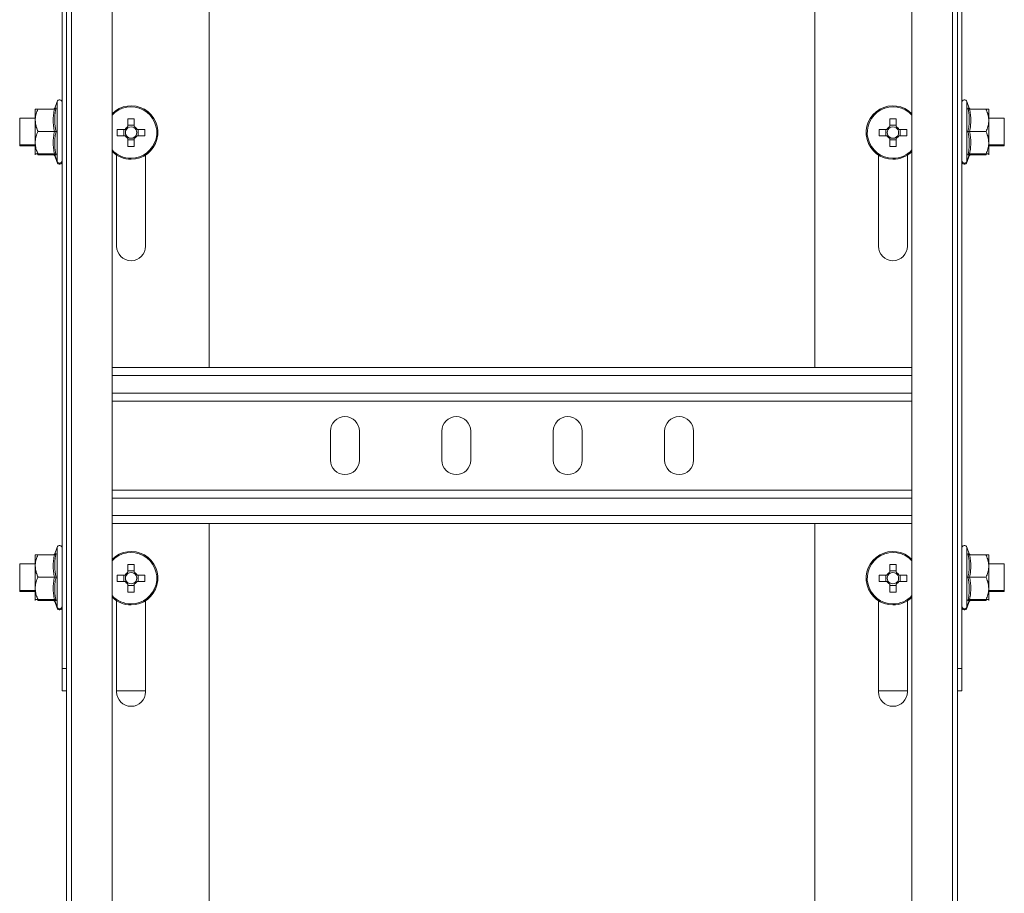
# Model space of a CAD drawing. Header units: millimetres. Extents: x -6 to 5206, y -8403 to -276.
# Tile 32 of 65: x 3601 to 3822, y -8011 to -7815. Entities that reach past the tile are written whole.
import ezdxf

# ---------------------------------------------------------------- set-up
doc = ezdxf.new("R2010")
doc.units = ezdxf.units.MM

msp = doc.modelspace()

# ---------------------------------------------------------------- linework, layer by layer
at = {"color": 7, "linetype": 'Continuous', "lineweight": 15}
for p, q in [((3610.31, -7960.23), (3610.31, -7670.23)), ((3812.31, -7670.23), (3812.31, -7960.23)), ((3611.31, -8349.81), (3611.31, -7802.73)), ((3612.43, -7802.73), (3612.43, -8349.73)), ((3621.53, -8349.73), (3621.53, -7802.73)), ((3643.31, -7892.73), (3643.31, -7802.73)), ((3779.31, -7892.73), (3779.31, -7802.73)), ((3801.08, -7802.73), (3801.08, -8349.73)), ((3810.18, -8349.73), (3810.18, -7802.73)), ((3811.31, -8349.81), (3811.31, -7802.73)), ((3609.21, -7833.01), (3608.67, -7834.49)), ((3813.95, -7834.49), (3813.41, -7833.01)), ((3604.31, -7834.73), (3604.31, -7837.23)), ((3608.59, -7834.73), (3604.91, -7834.73)), ((3608.68, -7834.5), (3608.68, -7834.5)), ((3813.93, -7834.5), (3813.93, -7834.5)), ((3814.02, -7834.73), (3817.71, -7834.73)), ((3818.31, -7834.73), (3818.31, -7837.23)), ((3604.31, -7836.73), (3600.81, -7836.73)), ((3600.81, -7836.73), (3600.81, -7840.88)), ((3604.31, -7837.23), (3604.31, -7842.23)), ((3625.1, -7836.89), (3625.1, -7838.65)), ((3626.52, -7838.36), (3625.1, -7838.36)), ((3626.52, -7838.65), (3626.52, -7836.89)), ((3796.1, -7836.89), (3796.1, -7838.65)), ((3797.52, -7838.36), (3796.1, -7838.36)), ((3797.52, -7838.65), (3797.52, -7836.89)), ((3821.81, -7836.73), (3818.31, -7836.73)), ((3818.31, -7842.23), (3818.31, -7837.23)), ((3821.81, -7842.73), (3821.81, -7836.73)), ((3600.81, -7840.88), (3600.81, -7842.73)), ((3608.59, -7839.73), (3604.91, -7839.73)), ((3624.47, -7839.27), (3622.71, -7839.27)), ((3622.71, -7840.69), (3624.47, -7840.69)), ((3624.18, -7839.27), (3624.18, -7840.69)), ((3624.74, -7839.27), (3624.72, -7839.27)), ((3626.52, -7838.92), (3626.52, -7838.9)), ((3626.89, -7839.27), (3626.87, -7839.27)), ((3628.9, -7839.27), (3627.14, -7839.27)), ((3627.14, -7840.69), (3628.9, -7840.69)), ((3627.43, -7840.69), (3627.43, -7839.27)), ((3795.47, -7839.27), (3793.71, -7839.27)), ((3793.71, -7840.69), (3795.47, -7840.69)), ((3795.18, -7839.27), (3795.18, -7840.69)), ((3795.74, -7839.27), (3795.72, -7839.27)), ((3797.52, -7838.92), (3797.52, -7838.9)), ((3797.89, -7839.27), (3797.87, -7839.27)), ((3799.9, -7839.27), (3798.14, -7839.27)), ((3798.14, -7840.69), (3799.9, -7840.69)), ((3798.43, -7840.69), (3798.43, -7839.27)), ((3814.02, -7839.73), (3817.71, -7839.73)), ((3600.81, -7842.73), (3604.31, -7842.73)), ((3600.81, -7842.73), (3600.81, -7842.98)), ((3600.81, -7842.98), (3604.31, -7842.98)), ((3604.31, -7844.73), (3604.31, -7842.23)), ((3625.1, -7841.32), (3625.1, -7843.08)), ((3625.1, -7841.61), (3626.52, -7841.61)), ((3626.52, -7843.08), (3626.52, -7841.32)), ((3796.1, -7841.32), (3796.1, -7843.08)), ((3796.1, -7841.61), (3797.52, -7841.61)), ((3797.52, -7843.08), (3797.52, -7841.32)), ((3818.31, -7844.73), (3818.31, -7842.23)), ((3818.31, -7842.73), (3821.81, -7842.73)), ((3818.31, -7842.98), (3821.81, -7842.98)), ((3821.81, -7842.98), (3821.81, -7842.73)), ((3604.31, -7844.98), (3604.31, -7844.73)), ((3608.59, -7844.73), (3604.91, -7844.73)), ((3608.59, -7844.98), (3604.91, -7844.98)), ((3608.59, -7844.98), (3608.67, -7845)), ((3608.67, -7844.98), (3609.21, -7846.46)), ((3608.67, -7845.23), (3609.21, -7846.71)), ((3608.68, -7844.97), (3608.68, -7844.97)), ((3622.56, -7845.03), (3622.56, -7865.48)), ((3629.06, -7865.48), (3629.06, -7845.03)), ((3793.56, -7865.48), (3793.56, -7845.03)), ((3800.06, -7845.03), (3800.06, -7865.48)), ((3813.41, -7846.46), (3813.95, -7844.98)), ((3813.41, -7846.71), (3813.95, -7845.23)), ((3813.93, -7844.97), (3813.93, -7844.97)), ((3813.94, -7845), (3814.02, -7844.98)), ((3814.02, -7844.73), (3817.71, -7844.73)), ((3814.02, -7844.98), (3817.71, -7844.98)), ((3817.71, -7844.98), (3817.79, -7844.79)), ((3818.31, -7844.98), (3818.31, -7844.73)), ((3801.08, -7892.73), (3621.53, -7892.73)), ((3801.08, -7900.23), (3621.53, -7900.23)), ((3670.56, -7906.98), (3670.56, -7913.48)), ((3677.06, -7913.48), (3677.06, -7906.98)), ((3695.56, -7906.98), (3695.56, -7913.48)), ((3702.06, -7913.48), (3702.06, -7906.98)), ((3720.56, -7906.98), (3720.56, -7913.48)), ((3727.06, -7913.48), (3727.06, -7906.98)), ((3745.56, -7906.98), (3745.56, -7913.48)), ((3752.06, -7913.48), (3752.06, -7906.98)), ((3801.08, -7920.23), (3621.53, -7920.23)), ((3801.08, -7927.73), (3621.53, -7927.73)), ((3643.31, -8187.73), (3643.31, -7927.73)), ((3779.31, -8187.73), (3779.31, -7927.73)), ((3609.21, -7933.01), (3608.67, -7934.49)), ((3813.95, -7934.49), (3813.41, -7933.01)), ((3604.31, -7934.73), (3604.31, -7937.23)), ((3608.59, -7934.73), (3604.91, -7934.73)), ((3608.68, -7934.5), (3608.68, -7934.5)), ((3813.93, -7934.5), (3813.93, -7934.5)), ((3814.02, -7934.73), (3817.71, -7934.73)), ((3818.31, -7934.73), (3818.31, -7937.23)), ((3604.31, -7936.73), (3600.81, -7936.73)), ((3600.81, -7936.73), (3600.81, -7940.88)), ((3604.31, -7937.23), (3604.31, -7942.23)), ((3625.1, -7936.89), (3625.1, -7938.65)), ((3626.52, -7938.65), (3626.52, -7936.89)), ((3796.1, -7936.89), (3796.1, -7938.65)), ((3797.52, -7938.65), (3797.52, -7936.89)), ((3821.81, -7936.73), (3818.31, -7936.73)), ((3818.31, -7942.23), (3818.31, -7937.23)), ((3821.81, -7942.73), (3821.81, -7936.73)), ((3608.59, -7939.73), (3604.91, -7939.73)), ((3624.47, -7939.27), (3622.71, -7939.27)), ((3624.18, -7939.27), (3624.18, -7940.69)), ((3624.74, -7939.27), (3624.72, -7939.27)), ((3626.52, -7938.36), (3625.1, -7938.36)), ((3626.52, -7938.92), (3626.52, -7938.9)), ((3626.89, -7939.27), (3626.87, -7939.27)), ((3628.9, -7939.27), (3627.14, -7939.27)), ((3627.43, -7940.69), (3627.43, -7939.27)), ((3795.47, -7939.27), (3793.71, -7939.27)), ((3795.18, -7939.27), (3795.18, -7940.69)), ((3795.74, -7939.27), (3795.72, -7939.27)), ((3797.52, -7938.36), (3796.1, -7938.36)), ((3797.52, -7938.92), (3797.52, -7938.9)), ((3797.89, -7939.27), (3797.87, -7939.27)), ((3799.9, -7939.27), (3798.14, -7939.27)), ((3798.43, -7940.69), (3798.43, -7939.27)), ((3814.02, -7939.73), (3817.71, -7939.73)), ((3600.81, -7940.88), (3600.81, -7942.73)), ((3600.81, -7942.73), (3604.31, -7942.73)), ((3600.81, -7942.73), (3600.81, -7942.98)), ((3604.31, -7944.73), (3604.31, -7942.23)), ((3622.71, -7940.69), (3624.47, -7940.69)), ((3625.1, -7941.32), (3625.1, -7943.08)), ((3625.1, -7941.61), (3626.52, -7941.61)), ((3626.52, -7943.08), (3626.52, -7941.32)), ((3627.14, -7940.69), (3628.9, -7940.69)), ((3793.71, -7940.69), (3795.47, -7940.69)), ((3796.1, -7941.32), (3796.1, -7943.08)), ((3796.1, -7941.61), (3797.52, -7941.61)), ((3797.52, -7943.08), (3797.52, -7941.32)), ((3798.14, -7940.69), (3799.9, -7940.69)), ((3818.31, -7944.73), (3818.31, -7942.23)), ((3818.31, -7942.73), (3821.81, -7942.73)), ((3821.81, -7942.98), (3821.81, -7942.73)), ((3600.81, -7942.98), (3604.31, -7942.98)), ((3604.31, -7944.98), (3604.31, -7944.73)), ((3608.59, -7944.73), (3604.91, -7944.73)), ((3814.02, -7944.73), (3817.71, -7944.73)), ((3817.71, -7944.98), (3817.79, -7944.79)), ((3818.31, -7942.98), (3821.81, -7942.98)), ((3818.31, -7944.98), (3818.31, -7944.73)), ((3608.59, -7944.98), (3604.91, -7944.98)), ((3608.59, -7944.98), (3608.67, -7945)), ((3608.67, -7944.98), (3609.21, -7946.46)), ((3608.67, -7945.23), (3609.21, -7946.71)), ((3608.68, -7944.97), (3608.68, -7944.97)), ((3622.56, -7945.03), (3622.56, -7965.48)), ((3629.06, -7965.48), (3629.06, -7945.03)), ((3793.56, -7965.48), (3793.56, -7945.03)), ((3800.06, -7945.03), (3800.06, -7965.48)), ((3813.41, -7946.46), (3813.95, -7944.98)), ((3813.41, -7946.71), (3813.95, -7945.23)), ((3813.93, -7944.97), (3813.93, -7944.97)), ((3813.94, -7945), (3814.02, -7944.98)), ((3814.02, -7944.98), (3817.71, -7944.98)), ((3610.31, -7960.23), (3611.31, -7960.23)), ((3610.31, -7965.23), (3610.31, -7960.23)), ((3811.31, -7960.23), (3812.31, -7960.23)), ((3812.31, -7960.23), (3812.31, -7965.23)), ((3611.31, -7965.23), (3610.31, -7965.23)), ((3629.06, -7965.23), (3622.56, -7965.23)), ((3793.56, -7965.23), (3800.06, -7965.23)), ((3812.31, -7965.23), (3811.31, -7965.23))]:
    msp.add_line(p, q, dxfattribs=at)
at = {"color": 8, "linetype": 'Continuous', "lineweight": 15}
for p, q in [((3609.21, -7846.46), (3609.21, -7833.01)), ((3813.41, -7833.01), (3813.41, -7846.46)), ((3814.06, -7844.73), (3814.02, -7844.98)), ((3609.21, -7846.71), (3609.21, -7846.46)), ((3813.41, -7846.46), (3813.41, -7846.71)), ((3801.08, -7894.53), (3621.53, -7894.53)), ((3801.08, -7898.43), (3621.53, -7898.43)), ((3801.08, -7922.03), (3621.53, -7922.03)), ((3801.08, -7925.93), (3621.53, -7925.93)), ((3609.21, -7946.46), (3609.21, -7933.01)), ((3813.41, -7933.01), (3813.41, -7946.46)), ((3814.06, -7944.73), (3814.02, -7944.98)), ((3609.21, -7946.71), (3609.21, -7946.46)), ((3813.41, -7946.46), (3813.41, -7946.71))]:
    msp.add_line(p, q, dxfattribs=at)
at = {"color": 7, "linetype": 'Continuous', "lineweight": 15}
for centre, radius, start, end in [((3609.74, -7833.2), 0.567, 0, 160), ((3625.81, -7839.98), 6, 270, 135.4387), ((3796.81, -7839.98), 6, 44.5613, 270), ((3812.87, -7833.2), 0.567, 20, 180), ((3608.33, -7834.37), 0.36, 277.177, 341.0898), ((3814.29, -7834.37), 0.36, 199.1032, 262.8542), ((3625.81, -7839.98), 1.51, 117.9589, 152.0411), ((3625.81, -7859.02), 22.14, 88.1626, 91.8374), ((3625.81, -7839.98), 1.28, 56.3257, 123.6743), ((3625.81, -7839.98), 1.51, 27.9589, 62.0411), ((3796.81, -7839.98), 1.51, 117.9589, 152.0411), ((3796.81, -7859.02), 22.14, 88.1626, 91.8374), ((3796.81, -7839.98), 1.28, 56.3257, 123.6743), ((3796.81, -7839.98), 1.51, 27.9589, 62.0411), ((3644.85, -7839.98), 22.14, 178.1626, 181.8374), ((3625.81, -7839.98), 1.51, 207.9589, 242.0411), ((3625.81, -7839.98), 1.28, 146.3257, 213.6743), ((3625.81, -7839.98), 1.28, 123.6743, 146.3257), ((3625.81, -7839.98), 1.28, 213.6743, 236.3257), ((3625.81, -7839.98), 1.28, 236.3257, 303.6743), ((3625.81, -7839.98), 1.28, 33.6743, 56.3257), ((3625.81, -7839.98), 1.51, 297.9589, 332.0411), ((3625.81, -7839.98), 1.28, 303.6743, 326.3257), ((3625.81, -7839.98), 1.28, 326.3257, 33.6743), ((3606.77, -7839.98), 22.14, 358.1626, 1.8374), ((3815.85, -7839.98), 22.14, 178.1626, 181.8374), ((3796.81, -7839.98), 1.51, 207.9589, 242.0411), ((3796.81, -7839.98), 1.28, 146.3257, 213.6743), ((3796.81, -7839.98), 1.28, 123.6743, 146.3257), ((3796.81, -7839.98), 1.28, 213.6743, 236.3257), ((3796.81, -7839.98), 1.28, 236.3257, 303.6743), ((3796.81, -7839.98), 1.28, 33.6743, 56.3257), ((3796.81, -7839.98), 1.51, 297.9589, 332.0411), ((3796.81, -7839.98), 1.28, 303.6743, 326.3257), ((3796.81, -7839.98), 1.28, 326.3257, 33.6743), ((3777.77, -7839.98), 22.14, 358.1626, 1.8374), ((3625.81, -7820.95), 22.14, 268.1626, 271.8374), ((3796.81, -7820.95), 22.14, 268.1626, 271.8374), ((3608.33, -7845.09), 0.36, 19.1032, 82.8542), ((3608.33, -7845.34), 0.36, 19.1032, 82.8542), ((3625.81, -7839.98), 6, 224.5613, 270), ((3796.81, -7839.98), 6, 270, 315.4387), ((3814.29, -7845.09), 0.36, 97.177, 161.0898), ((3814.29, -7845.34), 0.36, 97.177, 161.0898), ((3609.74, -7846.27), 0.567, 200, 0), ((3609.74, -7846.52), 0.567, 200, 0), ((3812.87, -7846.27), 0.567, 180, 340), ((3812.87, -7846.52), 0.567, 180, 340), ((3625.81, -7865.48), 3.25, 180, 0), ((3796.81, -7865.48), 3.25, 180, 0), ((3673.81, -7906.98), 3.25, 0, 180), ((3698.81, -7906.98), 3.25, 0, 180), ((3723.81, -7906.98), 3.25, 0, 180), ((3748.81, -7906.98), 3.25, 0, 180), ((3673.81, -7913.48), 3.25, 180, 0), ((3698.81, -7913.48), 3.25, 180, 0), ((3723.81, -7913.48), 3.25, 180, 0), ((3748.81, -7913.48), 3.25, 180, 0), ((3609.74, -7933.2), 0.567, 0, 160), ((3812.87, -7933.2), 0.567, 20, 180), ((3608.33, -7934.37), 0.36, 277.177, 341.0898), ((3625.81, -7939.98), 6, 270, 135.4387), ((3796.81, -7939.98), 6, 44.5613, 270), ((3814.29, -7934.37), 0.36, 199.1032, 262.8542), ((3625.81, -7959.02), 22.14, 88.1626, 91.8374), ((3796.81, -7959.02), 22.14, 88.1626, 91.8374), ((3644.85, -7939.98), 22.14, 178.1626, 181.8374), ((3625.81, -7939.98), 1.51, 117.9589, 152.0411), ((3625.81, -7939.98), 1.28, 146.3257, 213.6743), ((3625.81, -7939.98), 1.28, 123.6743, 146.3257), ((3625.81, -7939.98), 1.28, 56.3257, 123.6743), ((3625.81, -7939.98), 1.51, 27.9589, 62.0411), ((3625.81, -7939.98), 1.28, 33.6743, 56.3257), ((3625.81, -7939.98), 1.28, 326.3257, 33.6743), ((3606.77, -7939.98), 22.14, 358.1626, 1.8374), ((3815.85, -7939.98), 22.14, 178.1626, 181.8374), ((3796.81, -7939.98), 1.51, 117.9589, 152.0411), ((3796.81, -7939.98), 1.28, 146.3257, 213.6743), ((3796.81, -7939.98), 1.28, 123.6743, 146.3257), ((3796.81, -7939.98), 1.28, 56.3257, 123.6743), ((3796.81, -7939.98), 1.51, 27.9589, 62.0411), ((3796.81, -7939.98), 1.28, 33.6743, 56.3257), ((3796.81, -7939.98), 1.28, 326.3257, 33.6743), ((3777.77, -7939.98), 22.14, 358.1626, 1.8374), ((3625.81, -7939.98), 1.51, 207.9589, 242.0411), ((3625.81, -7939.98), 1.28, 213.6743, 236.3257), ((3625.81, -7939.98), 1.28, 236.3257, 303.6743), ((3625.81, -7939.98), 1.51, 297.9589, 332.0411), ((3625.81, -7939.98), 1.28, 303.6743, 326.3257), ((3796.81, -7939.98), 1.51, 207.9589, 242.0411), ((3796.81, -7939.98), 1.28, 213.6743, 236.3257), ((3796.81, -7939.98), 1.28, 236.3257, 303.6743), ((3796.81, -7939.98), 1.51, 297.9589, 332.0411), ((3796.81, -7939.98), 1.28, 303.6743, 326.3257), ((3608.33, -7945.09), 0.36, 19.1032, 82.8542), ((3625.81, -7939.98), 6, 224.5613, 270), ((3625.81, -7920.95), 22.14, 268.1626, 271.8374), ((3796.81, -7920.95), 22.14, 268.1626, 271.8374), ((3796.81, -7939.98), 6, 270, 315.4387), ((3814.29, -7945.09), 0.36, 97.177, 161.0898), ((3608.33, -7945.34), 0.36, 19.1032, 82.8542), ((3609.74, -7946.27), 0.567, 200, 360), ((3609.74, -7946.52), 0.567, 200, 0), ((3812.87, -7946.27), 0.567, 180, 340), ((3812.87, -7946.52), 0.567, 180, 340), ((3814.29, -7945.34), 0.36, 97.177, 161.0898), ((3625.81, -7965.48), 3.25, 180, 0), ((3796.81, -7965.48), 3.25, 180, 0)]:
    msp.add_arc(centre, radius, start, end, dxfattribs=at)
at = {"color": 8, "linetype": 'Continuous', "lineweight": 15}
for centre, start, end in [((3625.81, -7839.98), 270, 137.79), ((3796.81, -7839.98), 42.21, 270), ((3625.81, -7839.98), 222.21, 270), ((3796.81, -7839.98), 270, 317.79), ((3625.81, -7939.98), 270, 137.79), ((3796.81, -7939.98), 42.21, 270), ((3625.81, -7939.98), 222.21, 270), ((3796.81, -7939.98), 270, 317.79)]:
    msp.add_arc(centre, 5.77, start, end, dxfattribs=at)
at = {"color": 7, "linetype": 'Continuous', "lineweight": 15}
for points, knots in [([(3604.91, -7834.73), (3604.83, -7834.91), (3604.68, -7835.27), (3604.5, -7835.82), (3604.37, -7836.39), (3604.32, -7836.82), (3604.31, -7837.1), (3604.31, -7837.19), (3604.31, -7837.23)], [0, 0, 0, 0, 0.2209562, 0.4428284, 0.6686399, 0.896415, 0.9481929, 1, 1, 1, 1]), ([(3604.31, -7834.73), (3604.31, -7834.73), (3604.33, -7834.73), (3604.59, -7834.73), (3604.89, -7834.73), (3604.91, -7834.73)], [0, 0, 0, 0, 0.148486, 0.965571, 1, 1, 1, 1]), ([(3608.59, -7839.73), (3608.52, -7839.33), (3608.37, -7838.51), (3608.3, -7837.26), (3608.37, -7836), (3608.52, -7835.16), (3608.59, -7834.73)], [0, 0, 0, 0, 0.245251, 0.49213, 0.745021, 1, 1, 1, 1]), ([(3608.97, -7834.48), (3608.97, -7834.48), (3608.95, -7834.52), (3608.91, -7834.59), (3608.82, -7834.67), (3608.71, -7834.72), (3608.63, -7834.73), (3608.59, -7834.73)], [0, 0, 0, 0, 0.007914, 0.267535, 0.528603, 0.763816, 1, 1, 1, 1]), ([(3608.97, -7834.48), (3608.94, -7834.58), (3608.9, -7834.79), (3608.79, -7835.41), (3608.67, -7836.35), (3608.65, -7837.54), (3608.76, -7838.68), (3608.9, -7839.38), (3608.97, -7839.73)], [0, 0, 0, 0, 0.058987, 0.117991, 0.354136, 0.592328, 0.795596, 1, 1, 1, 1]), ([(3813.65, -7839.73), (3813.69, -7839.53), (3813.81, -7838.92), (3813.94, -7837.88), (3813.97, -7836.33), (3813.77, -7835.2), (3813.65, -7834.48)], [0, 0, 0, 0, 0.118019, 0.354226, 0.592482, 1, 1, 1, 1]), ([(3814.02, -7834.73), (3813.98, -7834.73), (3813.9, -7834.72), (3813.79, -7834.67), (3813.71, -7834.59), (3813.66, -7834.52), (3813.65, -7834.48), (3813.65, -7834.48)], [0, 0, 0, 0, 0.236184, 0.471397, 0.732465, 0.992086, 1, 1, 1, 1]), ([(3814.02, -7834.73), (3814.09, -7835.14), (3814.24, -7835.96), (3814.31, -7837.21), (3814.25, -7838.47), (3814.1, -7839.31), (3814.02, -7839.73)], [0, 0, 0, 0, 0.245251, 0.49213, 0.745021, 1, 1, 1, 1]), ([(3818.31, -7837.23), (3818.3, -7837.07), (3818.29, -7836.73), (3818.21, -7836.22), (3818.08, -7835.71), (3817.94, -7835.3), (3817.81, -7834.97), (3817.74, -7834.81), (3817.71, -7834.73)], [0, 0, 0, 0, 0.197022, 0.395591, 0.598294, 0.802087, 0.901008, 1, 1, 1, 1]), ([(3818.31, -7834.73), (3818.3, -7834.73), (3818.29, -7834.73), (3818.13, -7834.73), (3817.88, -7834.73), (3817.72, -7834.73), (3817.71, -7834.73)], [0, 0, 0, 0, 0.148154, 0.552, 0.965648, 1, 1, 1, 1]), ([(3604.31, -7837.23), (3604.33, -7837.57), (3604.37, -7838.26), (3604.61, -7839.01), (3604.8, -7839.5), (3604.87, -7839.66), (3604.91, -7839.73)], [0, 0, 0, 0, 0.3954634, 0.8019609, 0.9009447, 1, 1, 1, 1]), ([(3817.71, -7839.73), (3817.78, -7839.56), (3817.93, -7839.2), (3818.11, -7838.65), (3818.24, -7838.08), (3818.29, -7837.65), (3818.31, -7837.37), (3818.31, -7837.28), (3818.31, -7837.23)], [0, 0, 0, 0, 0.220956, 0.442828, 0.66864, 0.896415, 0.948193, 1, 1, 1, 1]), ([(3604.91, -7839.73), (3604.83, -7839.91), (3604.68, -7840.27), (3604.5, -7840.82), (3604.37, -7841.39), (3604.32, -7841.82), (3604.31, -7842.1), (3604.31, -7842.19), (3604.31, -7842.23)], [0, 0, 0, 0, 0.220956, 0.442828, 0.66864, 0.896415, 0.948193, 1, 1, 1, 1]), ([(3608.59, -7844.73), (3608.52, -7844.33), (3608.37, -7843.51), (3608.3, -7842.26), (3608.37, -7841), (3608.52, -7840.16), (3608.59, -7839.73)], [0, 0, 0, 0, 0.245251, 0.49213, 0.745021, 1, 1, 1, 1]), ([(3608.97, -7839.73), (3608.97, -7839.73), (3608.95, -7839.73), (3608.91, -7839.73), (3608.82, -7839.73), (3608.71, -7839.73), (3608.63, -7839.73), (3608.59, -7839.73)], [0, 0, 0, 0, 0.007914, 0.267535, 0.528603, 0.763816, 1, 1, 1, 1]), ([(3608.97, -7839.73), (3608.92, -7839.94), (3608.8, -7840.55), (3608.67, -7841.58), (3608.64, -7843.14), (3608.84, -7844.27), (3608.97, -7844.99)], [0, 0, 0, 0, 0.118019, 0.354226, 0.592482, 1, 1, 1, 1]), ([(3624.47, -7840.69), (3624.48, -7840.69), (3624.56, -7840.69), (3624.65, -7840.69), (3624.74, -7840.69), (3624.74, -7840.69)], [0, 0, 0, 0, 0.112771, 0.941791, 1, 1, 1, 1]), ([(3795.47, -7840.69), (3795.48, -7840.69), (3795.56, -7840.69), (3795.65, -7840.69), (3795.74, -7840.69), (3795.74, -7840.69)], [0, 0, 0, 0, 0.112771, 0.941791, 1, 1, 1, 1]), ([(3813.65, -7844.99), (3813.67, -7844.89), (3813.71, -7844.68), (3813.82, -7844.06), (3813.95, -7843.12), (3813.96, -7841.93), (3813.85, -7840.79), (3813.72, -7840.09), (3813.65, -7839.73)], [0, 0, 0, 0, 0.0589874, 0.1179912, 0.3541356, 0.5923278, 0.7955961, 1, 1, 1, 1]), ([(3813.65, -7839.73), (3813.65, -7839.73), (3813.66, -7839.73), (3813.71, -7839.73), (3813.79, -7839.73), (3813.9, -7839.73), (3813.98, -7839.73), (3814.02, -7839.73)], [0, 0, 0, 0, 0.007914, 0.267535, 0.528603, 0.763816, 1, 1, 1, 1]), ([(3814.02, -7839.73), (3814.09, -7840.14), (3814.24, -7840.96), (3814.31, -7842.21), (3814.25, -7843.47), (3814.1, -7844.31), (3814.02, -7844.73)], [0, 0, 0, 0, 0.245251, 0.49213, 0.745021, 1, 1, 1, 1]), ([(3818.31, -7842.23), (3818.29, -7841.9), (3818.24, -7841.21), (3818, -7840.46), (3817.81, -7839.97), (3817.74, -7839.81), (3817.71, -7839.73)], [0, 0, 0, 0, 0.3954634, 0.8019609, 0.9009447, 1, 1, 1, 1]), ([(3604.31, -7842.23), (3604.31, -7842.4), (3604.32, -7842.74), (3604.4, -7843.25), (3604.53, -7843.76), (3604.67, -7844.17), (3604.8, -7844.5), (3604.87, -7844.66), (3604.91, -7844.73)], [0, 0, 0, 0, 0.197022, 0.395591, 0.598294, 0.802087, 0.901008, 1, 1, 1, 1]), ([(3817.71, -7844.73), (3817.78, -7844.56), (3817.93, -7844.2), (3818.11, -7843.65), (3818.24, -7843.08), (3818.29, -7842.65), (3818.31, -7842.37), (3818.31, -7842.28), (3818.31, -7842.23)], [0, 0, 0, 0, 0.220956, 0.442828, 0.66864, 0.896415, 0.948193, 1, 1, 1, 1]), ([(3604.31, -7844.73), (3604.31, -7844.73), (3604.32, -7844.73), (3604.48, -7844.73), (3604.74, -7844.73), (3604.89, -7844.73), (3604.91, -7844.73)], [0, 0, 0, 0, 0.148154, 0.552, 0.965648, 1, 1, 1, 1]), ([(3604.8, -7844.73), (3604.8, -7844.74), (3604.83, -7844.82), (3604.87, -7844.91), (3604.91, -7844.98)], [0, 0, 0, 0, 0.0470921, 1, 1, 1, 1]), ([(3608.59, -7844.73), (3608.63, -7844.74), (3608.71, -7844.75), (3608.82, -7844.8), (3608.91, -7844.88), (3608.95, -7844.95), (3608.97, -7844.99), (3608.97, -7844.99)], [0, 0, 0, 0, 0.236184, 0.471397, 0.732465, 0.992086, 1, 1, 1, 1]), ([(3813.65, -7844.99), (3813.65, -7844.99), (3813.66, -7844.95), (3813.71, -7844.88), (3813.79, -7844.8), (3813.9, -7844.75), (3813.98, -7844.74), (3814.02, -7844.73)], [0, 0, 0, 0, 0.007914, 0.267535, 0.528603, 0.763816, 1, 1, 1, 1]), ([(3818.31, -7844.73), (3818.3, -7844.73), (3818.28, -7844.73), (3818.02, -7844.73), (3817.72, -7844.73), (3817.71, -7844.73)], [0, 0, 0, 0, 0.148486, 0.965571, 1, 1, 1, 1]), ([(3604.91, -7934.73), (3604.83, -7934.91), (3604.68, -7935.27), (3604.5, -7935.82), (3604.37, -7936.39), (3604.32, -7936.82), (3604.31, -7937.1), (3604.31, -7937.19), (3604.31, -7937.23)], [0, 0, 0, 0, 0.2209562, 0.4428284, 0.6686399, 0.896415, 0.9481929, 1, 1, 1, 1]), ([(3604.31, -7934.73), (3604.31, -7934.73), (3604.33, -7934.73), (3604.59, -7934.73), (3604.89, -7934.73), (3604.91, -7934.73)], [0, 0, 0, 0, 0.148486, 0.965571, 1, 1, 1, 1]), ([(3608.59, -7939.73), (3608.52, -7939.33), (3608.37, -7938.51), (3608.3, -7937.26), (3608.37, -7936), (3608.52, -7935.16), (3608.59, -7934.73)], [0, 0, 0, 0, 0.245251, 0.49213, 0.745021, 1, 1, 1, 1]), ([(3608.97, -7934.48), (3608.97, -7934.48), (3608.95, -7934.52), (3608.91, -7934.59), (3608.82, -7934.67), (3608.71, -7934.72), (3608.63, -7934.73), (3608.59, -7934.73)], [0, 0, 0, 0, 0.007914, 0.267535, 0.528603, 0.763816, 1, 1, 1, 1]), ([(3608.97, -7934.48), (3608.94, -7934.58), (3608.9, -7934.79), (3608.79, -7935.41), (3608.67, -7936.35), (3608.65, -7937.54), (3608.76, -7938.68), (3608.9, -7939.38), (3608.97, -7939.73)], [0, 0, 0, 0, 0.058987, 0.117991, 0.354136, 0.592328, 0.795596, 1, 1, 1, 1]), ([(3813.65, -7939.73), (3813.69, -7939.53), (3813.81, -7938.92), (3813.94, -7937.88), (3813.97, -7936.33), (3813.77, -7935.2), (3813.65, -7934.48)], [0, 0, 0, 0, 0.118019, 0.354226, 0.592482, 1, 1, 1, 1]), ([(3814.02, -7934.73), (3813.98, -7934.73), (3813.9, -7934.72), (3813.79, -7934.67), (3813.71, -7934.59), (3813.66, -7934.52), (3813.65, -7934.48), (3813.65, -7934.48)], [0, 0, 0, 0, 0.236184, 0.471397, 0.732465, 0.992086, 1, 1, 1, 1]), ([(3814.02, -7934.73), (3814.09, -7935.14), (3814.24, -7935.96), (3814.31, -7937.21), (3814.25, -7938.47), (3814.1, -7939.31), (3814.02, -7939.73)], [0, 0, 0, 0, 0.245251, 0.49213, 0.745021, 1, 1, 1, 1]), ([(3818.31, -7937.23), (3818.3, -7937.07), (3818.29, -7936.73), (3818.21, -7936.22), (3818.08, -7935.71), (3817.94, -7935.3), (3817.81, -7934.97), (3817.74, -7934.81), (3817.71, -7934.73)], [0, 0, 0, 0, 0.197022, 0.395591, 0.598294, 0.802087, 0.901008, 1, 1, 1, 1]), ([(3818.31, -7934.73), (3818.3, -7934.73), (3818.29, -7934.73), (3818.13, -7934.73), (3817.88, -7934.73), (3817.72, -7934.73), (3817.71, -7934.73)], [0, 0, 0, 0, 0.148154, 0.552, 0.965648, 1, 1, 1, 1]), ([(3604.31, -7937.23), (3604.33, -7937.57), (3604.37, -7938.26), (3604.61, -7939.01), (3604.8, -7939.5), (3604.87, -7939.66), (3604.91, -7939.73)], [0, 0, 0, 0, 0.395463, 0.801961, 0.900945, 1, 1, 1, 1]), ([(3817.71, -7939.73), (3817.78, -7939.56), (3817.93, -7939.2), (3818.11, -7938.65), (3818.24, -7938.08), (3818.29, -7937.65), (3818.31, -7937.37), (3818.31, -7937.28), (3818.31, -7937.23)], [0, 0, 0, 0, 0.2209562, 0.4428284, 0.6686399, 0.896415, 0.9481929, 1, 1, 1, 1]), ([(3604.91, -7939.73), (3604.83, -7939.91), (3604.68, -7940.27), (3604.5, -7940.82), (3604.37, -7941.39), (3604.32, -7941.82), (3604.31, -7942.1), (3604.31, -7942.19), (3604.31, -7942.23)], [0, 0, 0, 0, 0.220956, 0.442828, 0.66864, 0.896415, 0.948193, 1, 1, 1, 1]), ([(3608.59, -7944.73), (3608.52, -7944.33), (3608.37, -7943.51), (3608.3, -7942.26), (3608.37, -7941), (3608.52, -7940.16), (3608.59, -7939.73)], [0, 0, 0, 0, 0.245251, 0.49213, 0.745021, 1, 1, 1, 1]), ([(3608.97, -7939.73), (3608.97, -7939.73), (3608.95, -7939.73), (3608.91, -7939.73), (3608.82, -7939.73), (3608.71, -7939.73), (3608.63, -7939.73), (3608.59, -7939.73)], [0, 0, 0, 0, 0.007914, 0.267535, 0.528603, 0.763816, 1, 1, 1, 1]), ([(3608.97, -7939.73), (3608.92, -7939.94), (3608.8, -7940.55), (3608.67, -7941.58), (3608.64, -7943.14), (3608.84, -7944.27), (3608.97, -7944.99)], [0, 0, 0, 0, 0.118019, 0.354226, 0.592482, 1, 1, 1, 1]), ([(3813.65, -7944.99), (3813.67, -7944.89), (3813.71, -7944.68), (3813.82, -7944.06), (3813.95, -7943.12), (3813.96, -7941.93), (3813.85, -7940.79), (3813.72, -7940.09), (3813.65, -7939.73)], [0, 0, 0, 0, 0.058987, 0.117991, 0.354136, 0.592328, 0.795596, 1, 1, 1, 1]), ([(3813.65, -7939.73), (3813.65, -7939.73), (3813.66, -7939.73), (3813.71, -7939.73), (3813.79, -7939.73), (3813.9, -7939.73), (3813.98, -7939.73), (3814.02, -7939.73)], [0, 0, 0, 0, 0.007914, 0.267535, 0.528603, 0.763816, 1, 1, 1, 1]), ([(3814.02, -7939.73), (3814.09, -7940.14), (3814.24, -7940.96), (3814.31, -7942.21), (3814.25, -7943.47), (3814.1, -7944.31), (3814.02, -7944.73)], [0, 0, 0, 0, 0.2452513, 0.4921305, 0.7450212, 1, 1, 1, 1]), ([(3818.31, -7942.23), (3818.29, -7941.9), (3818.24, -7941.21), (3818, -7940.46), (3817.81, -7939.97), (3817.74, -7939.81), (3817.71, -7939.73)], [0, 0, 0, 0, 0.395463, 0.801961, 0.900945, 1, 1, 1, 1]), ([(3604.31, -7942.23), (3604.31, -7942.4), (3604.32, -7942.74), (3604.4, -7943.25), (3604.53, -7943.76), (3604.67, -7944.17), (3604.8, -7944.5), (3604.87, -7944.66), (3604.91, -7944.73)], [0, 0, 0, 0, 0.197022, 0.395591, 0.598294, 0.802087, 0.901008, 1, 1, 1, 1]), ([(3624.47, -7940.69), (3624.48, -7940.69), (3624.56, -7940.69), (3624.65, -7940.69), (3624.74, -7940.69), (3624.74, -7940.69)], [0, 0, 0, 0, 0.112771, 0.941791, 1, 1, 1, 1]), ([(3795.47, -7940.69), (3795.48, -7940.69), (3795.56, -7940.69), (3795.65, -7940.69), (3795.74, -7940.69), (3795.74, -7940.69)], [0, 0, 0, 0, 0.112771, 0.941791, 1, 1, 1, 1]), ([(3817.71, -7944.73), (3817.78, -7944.56), (3817.93, -7944.2), (3818.11, -7943.65), (3818.24, -7943.08), (3818.29, -7942.65), (3818.31, -7942.37), (3818.31, -7942.28), (3818.31, -7942.23)], [0, 0, 0, 0, 0.2209562, 0.4428284, 0.6686399, 0.896415, 0.9481929, 1, 1, 1, 1]), ([(3604.31, -7944.73), (3604.31, -7944.73), (3604.32, -7944.73), (3604.48, -7944.73), (3604.74, -7944.73), (3604.89, -7944.73), (3604.91, -7944.73)], [0, 0, 0, 0, 0.148154, 0.552, 0.965648, 1, 1, 1, 1]), ([(3604.8, -7944.73), (3604.8, -7944.74), (3604.83, -7944.82), (3604.87, -7944.91), (3604.91, -7944.98)], [0, 0, 0, 0, 0.047068, 1, 1, 1, 1]), ([(3608.59, -7944.73), (3608.63, -7944.74), (3608.71, -7944.75), (3608.82, -7944.8), (3608.91, -7944.88), (3608.95, -7944.95), (3608.97, -7944.99), (3608.97, -7944.99)], [0, 0, 0, 0, 0.236184, 0.471397, 0.732465, 0.992086, 1, 1, 1, 1]), ([(3813.65, -7944.99), (3813.65, -7944.99), (3813.66, -7944.95), (3813.71, -7944.88), (3813.79, -7944.8), (3813.9, -7944.75), (3813.98, -7944.74), (3814.02, -7944.73)], [0, 0, 0, 0, 0.007914, 0.267535, 0.528603, 0.763816, 1, 1, 1, 1]), ([(3818.31, -7944.73), (3818.3, -7944.73), (3818.28, -7944.73), (3818.02, -7944.73), (3817.72, -7944.73), (3817.71, -7944.73)], [0, 0, 0, 0, 0.148486, 0.965571, 1, 1, 1, 1])]:
    msp.add_open_spline(points, degree=3, knots=knots, dxfattribs=at)
at = {"color": 8, "linetype": 'Continuous', "lineweight": 15}
for points, knots in [([(3608.68, -7834.5), (3608.68, -7834.5), (3608.67, -7834.5), (3608.76, -7834.49), (3608.9, -7834.48), (3608.97, -7834.48)], [0, 0, 0, 0, 0.119603, 0.558575, 1, 1, 1, 1]), ([(3813.65, -7834.48), (3813.69, -7834.48), (3813.81, -7834.49), (3813.94, -7834.5), (3813.93, -7834.5), (3813.93, -7834.5)], [0, 0, 0, 0, 0.235976, 0.708268, 1, 1, 1, 1]), ([(3608.97, -7844.99), (3608.93, -7844.99), (3608.8, -7844.98), (3608.68, -7844.97), (3608.68, -7844.97), (3608.68, -7844.97)], [0, 0, 0, 0, 0.235976, 0.708268, 1, 1, 1, 1]), ([(3813.93, -7844.97), (3813.94, -7844.97), (3813.95, -7844.97), (3813.85, -7844.98), (3813.71, -7844.98), (3813.65, -7844.99)], [0, 0, 0, 0, 0.119603, 0.558575, 1, 1, 1, 1]), ([(3608.68, -7934.5), (3608.68, -7934.5), (3608.67, -7934.5), (3608.76, -7934.49), (3608.9, -7934.48), (3608.97, -7934.48)], [0, 0, 0, 0, 0.119603, 0.558575, 1, 1, 1, 1]), ([(3813.65, -7934.48), (3813.69, -7934.48), (3813.81, -7934.49), (3813.94, -7934.5), (3813.93, -7934.5), (3813.93, -7934.5)], [0, 0, 0, 0, 0.235976, 0.708268, 1, 1, 1, 1]), ([(3608.97, -7944.99), (3608.93, -7944.99), (3608.8, -7944.98), (3608.68, -7944.97), (3608.68, -7944.97), (3608.68, -7944.97)], [0, 0, 0, 0, 0.235976, 0.708268, 1, 1, 1, 1]), ([(3813.93, -7944.97), (3813.94, -7944.97), (3813.95, -7944.97), (3813.85, -7944.98), (3813.71, -7944.98), (3813.65, -7944.99)], [0, 0, 0, 0, 0.119603, 0.558575, 1, 1, 1, 1])]:
    msp.add_open_spline(points, degree=3, knots=knots, dxfattribs=at)

doc.saveas('drawing.dxf')
